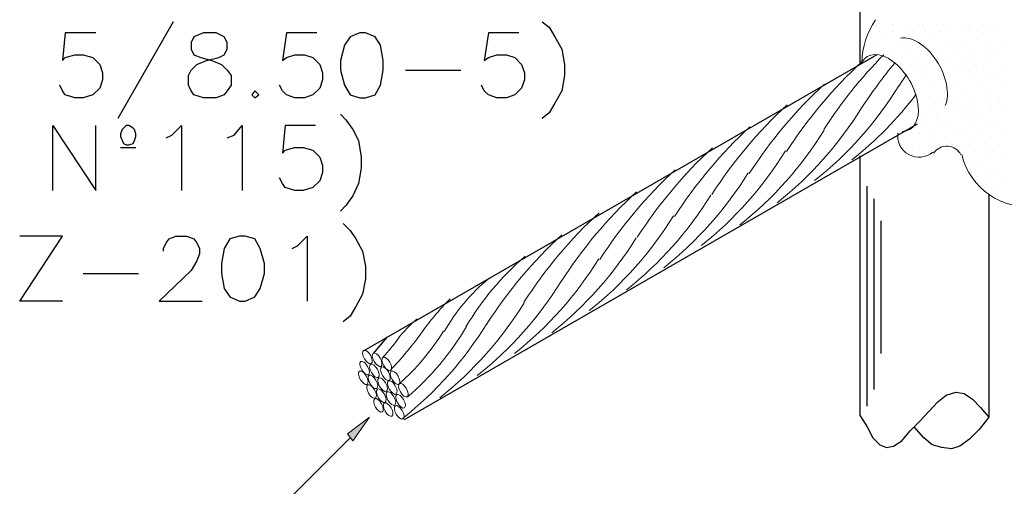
# Model space of a CAD drawing. Header units: millimetres. Extents: x 4477830 to 4478275, y -30323838 to -30323445.
# Tile 21 of 124: x 4477872.26 to 4477876.42, y -30323606.96 to -30323605. Entities that reach past the tile are written whole.
import ezdxf

# ---------------------------------------------------------------- set-up
doc = ezdxf.new("R2010")
doc.units = ezdxf.units.MM

msp = doc.modelspace()

# ---------------------------------------------------------------- hatches: boundary and pattern name
at = {"transparency": 33554560}
msp.add_hatch(color=8, dxfattribs=at).paths.add_polyline_path([(4477873.6695, -30323606.771), (4477873.6461, -30323606.7419), (4477873.7394, -30323606.6719)], flags=0)

# ---------------------------------------------------------------- linework, layer by layer
at = {"color": 3, "lineweight": 25, "flags": 128}
for points in [[(4477875.8094, -30323605.1791), (4477875.8094, -30323604.1937)], [(4477875.8794, -30323605.1442), (4477873.7161, -30323606.392)], [(4477876.0485, -30323605.4357), (4477873.8852, -30323606.6835)], [(4477875.8094, -30323606.6661), (4477875.8094, -30323605.5698)], [(4477876.3517, -30323605.7331), (4477876.3517, -30323606.6719), (4477876.3109, -30323606.7244), (4477876.2701, -30323606.7652), (4477876.2293, -30323606.7943), (4477876.1943, -30323606.806), (4477876.1535, -30323606.8002), (4477876.1127, -30323606.7885), (4477876.0777, -30323606.7593), (4477876.0369, -30323606.7127)], [(4477875.8094, -30323606.6661), (4477875.8386, -30323606.7127), (4477875.8619, -30323606.7593), (4477875.8911, -30323606.7885), (4477875.9202, -30323606.8002), (4477875.9494, -30323606.7943), (4477875.9844, -30323606.771), (4477876.0194, -30323606.7302), (4477876.0602, -30323606.6894), (4477876.136, -30323606.6077), (4477876.171, -30323606.5786), (4477876.2118, -30323606.5669), (4477876.2468, -30323606.5728), (4477876.2818, -30323606.5961), (4477876.3167, -30323606.6311), (4477876.3517, -30323606.6719)]]:
    msp.add_lwpolyline(points, dxfattribs=at)
at = {"color": 18, "lineweight": 25, "true_color": 0x000000, "flags": 128}
for points in [[(4477872.9114, -30323605.0042), (4477872.6782, -30323605.4124)], [(4477874.4683, -30323605.0042), (4477874.4975, -30323605.0275), (4477874.5208, -30323605.0684), (4477874.5499, -30323605.1208), (4477874.5616, -30323605.185), (4477874.5616, -30323605.2316), (4477874.5499, -30323605.2958), (4477874.5208, -30323605.3482), (4477874.4975, -30323605.3891), (4477874.4683, -30323605.4124)], [(4477872.5849, -30323605.0509), (4477872.4566, -30323605.0509), (4477872.445, -30323605.1675), (4477872.4566, -30323605.1558), (4477872.4974, -30323605.1442), (4477872.5324, -30323605.1442), (4477872.5732, -30323605.1558), (4477872.6024, -30323605.185), (4477872.6141, -30323605.22), (4477872.6141, -30323605.2491), (4477872.6024, -30323605.2841), (4477872.5732, -30323605.3133), (4477872.5324, -30323605.3249), (4477872.4974, -30323605.3249), (4477872.4566, -30323605.3133), (4477872.445, -30323605.2958), (4477872.4333, -30323605.2724)], [(4477873.0397, -30323605.0509), (4477872.9989, -30323605.0684), (4477872.9872, -30323605.0917), (4477872.9872, -30323605.1208), (4477872.9989, -30323605.1442), (4477873.0281, -30323605.1558), (4477873.0747, -30323605.1675), (4477873.1155, -30323605.185), (4477873.1388, -30323605.2083), (4477873.1563, -30323605.2316), (4477873.1563, -30323605.2724), (4477873.1388, -30323605.2958), (4477873.1272, -30323605.3133), (4477873.0922, -30323605.3249), (4477873.0397, -30323605.3249), (4477872.9989, -30323605.3133), (4477872.9872, -30323605.2958), (4477872.9756, -30323605.2724), (4477872.9756, -30323605.2316), (4477872.9872, -30323605.2083), (4477873.0106, -30323605.185), (4477873.0514, -30323605.1675), (4477873.1039, -30323605.1558), (4477873.1272, -30323605.1442), (4477873.1388, -30323605.1208), (4477873.1388, -30323605.0917), (4477873.1272, -30323605.0684), (4477873.0922, -30323605.0509), (4477873.0397, -30323605.0509)], [(4477873.5179, -30323605.0509), (4477873.3896, -30323605.0509), (4477873.3721, -30323605.1675), (4477873.3896, -30323605.1558), (4477873.4246, -30323605.1442), (4477873.4654, -30323605.1442), (4477873.5004, -30323605.1558), (4477873.5295, -30323605.185), (4477873.5412, -30323605.22), (4477873.5412, -30323605.2491), (4477873.5295, -30323605.2841), (4477873.5004, -30323605.3133), (4477873.4654, -30323605.3249), (4477873.4246, -30323605.3249), (4477873.3896, -30323605.3133), (4477873.3721, -30323605.2958), (4477873.3604, -30323605.2724)], [(4477873.6986, -30323605.0509), (4477873.6578, -30323605.0684), (4477873.6345, -30323605.1033), (4477873.617, -30323605.1675), (4477873.617, -30323605.2083), (4477873.6345, -30323605.2724), (4477873.6578, -30323605.3133), (4477873.6986, -30323605.3249), (4477873.7219, -30323605.3249), (4477873.7628, -30323605.3133), (4477873.7861, -30323605.2724), (4477873.7977, -30323605.2083), (4477873.7977, -30323605.1675), (4477873.7861, -30323605.1033), (4477873.7628, -30323605.0684), (4477873.7219, -30323605.0509), (4477873.6986, -30323605.0509)], [(4477874.3692, -30323605.0509), (4477874.2409, -30323605.0509), (4477874.2234, -30323605.1675), (4477874.2409, -30323605.1558), (4477874.2759, -30323605.1442), (4477874.3167, -30323605.1442), (4477874.3517, -30323605.1558), (4477874.3808, -30323605.185), (4477874.3925, -30323605.22), (4477874.3925, -30323605.2491), (4477874.3808, -30323605.2841), (4477874.3517, -30323605.3133), (4477874.3167, -30323605.3249), (4477874.2759, -30323605.3249), (4477874.2409, -30323605.3133), (4477874.2234, -30323605.2958), (4477874.2118, -30323605.2724)], [(4477873.891, -30323605.2083), (4477874.1243, -30323605.2083)], [(4477873.2555, -30323605.2958), (4477873.2438, -30323605.3133), (4477873.2555, -30323605.3249), (4477873.273, -30323605.3133), (4477873.2555, -30323605.2958)], [(4477873.617, -30323605.3949), (4477873.6403, -30323605.4182), (4477873.6695, -30323605.459), (4477873.6928, -30323605.5057), (4477873.7045, -30323605.5757), (4477873.7045, -30323605.6223), (4477873.6928, -30323605.6864), (4477873.6695, -30323605.7389), (4477873.6403, -30323605.7797), (4477873.617, -30323605.8031)], [(4477872.4041, -30323605.7156), (4477872.4041, -30323605.4415), (4477872.5849, -30323605.7156), (4477872.5849, -30323605.4415)], [(4477872.7248, -30323605.4415), (4477872.7132, -30323605.4415), (4477872.7015, -30323605.4532), (4477872.6957, -30323605.459), (4477872.6899, -30323605.4765), (4477872.6899, -30323605.4882), (4477872.6957, -30323605.5057), (4477872.7015, -30323605.5173), (4477872.7132, -30323605.5232), (4477872.7248, -30323605.5232), (4477872.7423, -30323605.5173), (4477872.7482, -30323605.5057), (4477872.754, -30323605.4882), (4477872.754, -30323605.4765), (4477872.7482, -30323605.459), (4477872.7423, -30323605.4532), (4477872.7248, -30323605.4415)], [(4477872.8823, -30323605.494), (4477872.9056, -30323605.4824), (4477872.9464, -30323605.4415), (4477872.9464, -30323605.7156)], [(4477873.1388, -30323605.494), (4477873.168, -30323605.4824), (4477873.203, -30323605.4415), (4477873.203, -30323605.7156)], [(4477873.512, -30323605.4415), (4477873.3837, -30323605.4415), (4477873.3721, -30323605.5582), (4477873.3837, -30323605.5465), (4477873.4246, -30323605.5348), (4477873.4596, -30323605.5348), (4477873.5004, -30323605.5465), (4477873.5295, -30323605.5757), (4477873.5412, -30323605.6106), (4477873.5412, -30323605.6398), (4477873.5295, -30323605.6748), (4477873.5004, -30323605.7039), (4477873.4596, -30323605.7156), (4477873.4246, -30323605.7156), (4477873.3837, -30323605.7039), (4477873.3721, -30323605.6864), (4477873.3604, -30323605.6631)], [(4477872.6899, -30323605.5348), (4477872.754, -30323605.5348)], [(4477873.6287, -30323605.8555), (4477873.6578, -30323605.8847), (4477873.6811, -30323605.9197), (4477873.7103, -30323605.9722), (4477873.7219, -30323606.0363), (4477873.7219, -30323606.0888), (4477873.7103, -30323606.1529), (4477873.6811, -30323606.2054), (4477873.6578, -30323606.2462), (4477873.6287, -30323606.2695)], [(4477872.445, -30323606.1821), (4477872.2642, -30323606.1821), (4477872.445, -30323605.908), (4477872.2642, -30323605.908)], [(4477872.8706, -30323605.9722), (4477872.8706, -30323605.9605), (4477872.8823, -30323605.9372), (4477872.8939, -30323605.9197), (4477872.9231, -30323605.908), (4477872.9697, -30323605.908), (4477872.9989, -30323605.9197), (4477873.0106, -30323605.9372), (4477873.0222, -30323605.9605), (4477873.0222, -30323605.9838), (4477873.0106, -30323606.013), (4477872.9872, -30323606.0538), (4477872.8531, -30323606.1821), (4477873.0339, -30323606.1821)], [(4477873.1913, -30323605.908), (4477873.1505, -30323605.9197), (4477873.1272, -30323605.9605), (4477873.1155, -30323606.0246), (4477873.1155, -30323606.0655), (4477873.1272, -30323606.1296), (4477873.1505, -30323606.1646), (4477873.1913, -30323606.1821), (4477873.2146, -30323606.1821), (4477873.2555, -30323606.1646), (4477873.2788, -30323606.1296), (4477873.2963, -30323606.0655), (4477873.2963, -30323606.0246), (4477873.2788, -30323605.9605), (4477873.2555, -30323605.9197), (4477873.2146, -30323605.908), (4477873.1913, -30323605.908)], [(4477873.4129, -30323605.9605), (4477873.4362, -30323605.9488), (4477873.477, -30323605.908), (4477873.477, -30323606.1821)], [(4477872.5324, -30323606.0655), (4477872.7657, -30323606.0655)]]:
    msp.add_lwpolyline(points, dxfattribs=at)
at = {"color": 8, "lineweight": 25, "flags": 128}
for points in [[(4477875.8794, -30323605.0217), (4477875.8794, -30323605.0217)], [(4477875.9436, -30323605.0159), (4477875.9436, -30323605.0159)], [(4477876.0543, -30323605.0159), (4477876.0543, -30323605.0159)], [(4477876.0777, -30323605.0217), (4477876.0777, -30323605.0217)], [(4477876.136, -30323605.0159), (4477876.136, -30323605.0159)], [(4477876.2468, -30323605.0159), (4477876.2468, -30323605.0159)], [(4477876.2701, -30323605.0217), (4477876.2701, -30323605.0217)], [(4477876.3284, -30323605.0159), (4477876.3284, -30323605.0159)], [(4477875.8911, -30323605.045), (4477875.8911, -30323605.045)], [(4477875.9494, -30323605.045), (4477875.9494, -30323605.045)], [(4477875.996, -30323605.0392), (4477875.996, -30323605.0392)], [(4477876.0835, -30323605.045), (4477876.0835, -30323605.045)], [(4477876.1418, -30323605.045), (4477876.1418, -30323605.045)], [(4477876.1885, -30323605.0392), (4477876.1885, -30323605.0392)], [(4477876.2759, -30323605.045), (4477876.2759, -30323605.045)], [(4477876.3401, -30323605.045), (4477876.3401, -30323605.045)], [(4477876.3867, -30323605.0392), (4477876.3867, -30323605.0392)], [(4477875.8678, -30323605.0917), (4477875.8678, -30323605.0917)], [(4477875.9144, -30323605.08), (4477875.9144, -30323605.08)], [(4477875.9727, -30323605.1033), (4477875.9727, -30323605.1033)], [(4477876.0194, -30323605.0859), (4477876.0194, -30323605.0859)], [(4477876.0602, -30323605.0917), (4477876.0602, -30323605.0917)], [(4477876.1068, -30323605.08), (4477876.1068, -30323605.08)], [(4477876.1651, -30323605.1033), (4477876.1651, -30323605.1033)], [(4477876.2118, -30323605.0859), (4477876.2118, -30323605.0859)], [(4477876.2526, -30323605.0917), (4477876.2526, -30323605.0917)], [(4477876.3051, -30323605.08), (4477876.3051, -30323605.08)], [(4477876.3576, -30323605.1033), (4477876.3576, -30323605.1033)], [(4477876.41, -30323605.0859), (4477876.41, -30323605.0859)], [(4477875.9027, -30323605.1267), (4477875.9027, -30323605.1267)], [(4477875.9494, -30323605.1383), (4477875.9494, -30323605.1383)], [(4477876.0077, -30323605.1383), (4477876.0077, -30323605.1383)], [(4477876.0952, -30323605.1267), (4477876.0952, -30323605.1267)], [(4477876.1418, -30323605.1383), (4477876.1418, -30323605.1383)], [(4477876.2001, -30323605.1383), (4477876.2001, -30323605.1383)], [(4477876.2876, -30323605.1267), (4477876.2876, -30323605.1267)], [(4477876.3401, -30323605.1383), (4477876.3401, -30323605.1383)], [(4477876.3925, -30323605.1383), (4477876.3925, -30323605.1383)], [(4477875.9727, -30323605.1733), (4477875.9727, -30323605.1733)], [(4477876.0252, -30323605.185), (4477876.0252, -30323605.185)], [(4477876.0602, -30323605.1617), (4477876.0602, -30323605.1617)], [(4477876.101, -30323605.1675), (4477876.101, -30323605.1675)], [(4477876.1651, -30323605.1733), (4477876.1651, -30323605.1733)], [(4477876.2176, -30323605.185), (4477876.2176, -30323605.185)], [(4477876.2526, -30323605.1617), (4477876.2526, -30323605.1617)], [(4477876.2934, -30323605.1675), (4477876.2934, -30323605.1675)], [(4477876.3576, -30323605.1733), (4477876.3576, -30323605.1733)], [(4477876.41, -30323605.185), (4477876.41, -30323605.185)], [(4477876.0543, -30323605.2083), (4477876.0543, -30323605.2083)], [(4477876.0777, -30323605.2141), (4477876.0777, -30323605.2141)], [(4477876.136, -30323605.2083), (4477876.136, -30323605.2083)], [(4477876.1885, -30323605.2316), (4477876.1885, -30323605.2316)], [(4477876.2468, -30323605.2083), (4477876.2468, -30323605.2083)], [(4477876.2701, -30323605.2141), (4477876.2701, -30323605.2141)], [(4477876.3284, -30323605.2083), (4477876.3284, -30323605.2083)], [(4477876.3867, -30323605.2316), (4477876.3867, -30323605.2316)], [(4477876.0835, -30323605.2375), (4477876.0835, -30323605.2375)], [(4477876.1068, -30323605.2724), (4477876.1068, -30323605.2724)], [(4477876.1418, -30323605.2433), (4477876.1418, -30323605.2433)], [(4477876.2759, -30323605.2375), (4477876.2759, -30323605.2375)], [(4477876.3051, -30323605.2724), (4477876.3051, -30323605.2724)], [(4477876.3401, -30323605.2433), (4477876.3401, -30323605.2433)], [(4477876.0602, -30323605.2841), (4477876.0602, -30323605.2841)], [(4477876.1651, -30323605.2958), (4477876.1651, -30323605.2958)], [(4477876.2118, -30323605.2783), (4477876.2118, -30323605.2783)], [(4477876.2526, -30323605.2841), (4477876.2526, -30323605.2841)], [(4477876.3576, -30323605.2958), (4477876.3576, -30323605.2958)], [(4477876.41, -30323605.2783), (4477876.41, -30323605.2783)], [(4477876.0602, -30323605.3541), (4477876.0602, -30323605.3541)], [(4477876.0952, -30323605.3191), (4477876.0952, -30323605.3191)], [(4477876.101, -30323605.3599), (4477876.101, -30323605.3599)], [(4477876.1418, -30323605.3308), (4477876.1418, -30323605.3308)], [(4477876.2001, -30323605.3308), (4477876.2001, -30323605.3308)], [(4477876.2526, -30323605.3541), (4477876.2526, -30323605.3541)], [(4477876.2876, -30323605.3191), (4477876.2876, -30323605.3191)], [(4477876.2934, -30323605.3599), (4477876.2934, -30323605.3599)], [(4477876.3401, -30323605.3308), (4477876.3401, -30323605.3308)], [(4477876.3925, -30323605.3308), (4477876.3925, -30323605.3308)], [(4477876.136, -30323605.4007), (4477876.136, -30323605.4007)], [(4477876.1651, -30323605.3657), (4477876.1651, -30323605.3657)], [(4477876.2176, -30323605.3774), (4477876.2176, -30323605.3774)], [(4477876.2468, -30323605.4007), (4477876.2468, -30323605.4007)], [(4477876.3284, -30323605.4007), (4477876.3284, -30323605.4007)], [(4477876.3576, -30323605.3657), (4477876.3576, -30323605.3657)], [(4477876.41, -30323605.3774), (4477876.41, -30323605.3774)], [(4477876.0777, -30323605.4066), (4477876.0777, -30323605.4066)], [(4477876.0835, -30323605.4299), (4477876.0835, -30323605.4299)], [(4477876.1418, -30323605.4357), (4477876.1418, -30323605.4357)], [(4477876.1885, -30323605.424), (4477876.1885, -30323605.424)], [(4477876.2701, -30323605.4066), (4477876.2701, -30323605.4066)], [(4477876.2759, -30323605.4299), (4477876.2759, -30323605.4299)], [(4477876.3401, -30323605.4357), (4477876.3401, -30323605.4357)], [(4477876.3867, -30323605.424), (4477876.3867, -30323605.424)], [(4477876.0194, -30323605.4707), (4477876.0194, -30323605.4707)], [(4477876.0602, -30323605.4765), (4477876.0602, -30323605.4765)], [(4477876.1068, -30323605.4649), (4477876.1068, -30323605.4649)], [(4477876.2118, -30323605.4707), (4477876.2118, -30323605.4707)], [(4477876.2526, -30323605.4765), (4477876.2526, -30323605.4765)], [(4477876.3051, -30323605.4649), (4477876.3051, -30323605.4649)], [(4477876.41, -30323605.4707), (4477876.41, -30323605.4707)], [(4477876.0077, -30323605.5232), (4477876.0077, -30323605.5232)], [(4477876.0952, -30323605.5115), (4477876.0952, -30323605.5115)], [(4477876.1418, -30323605.5232), (4477876.1418, -30323605.5232)], [(4477876.1651, -30323605.4882), (4477876.1651, -30323605.4882)], [(4477876.2001, -30323605.5232), (4477876.2001, -30323605.5232)], [(4477876.2876, -30323605.5115), (4477876.2876, -30323605.5115)], [(4477876.3401, -30323605.5232), (4477876.3401, -30323605.5232)], [(4477876.3576, -30323605.4882), (4477876.3576, -30323605.4882)], [(4477876.3925, -30323605.5232), (4477876.3925, -30323605.5232)], [(4477876.0602, -30323605.5465), (4477876.0602, -30323605.5465)], [(4477876.101, -30323605.5523), (4477876.101, -30323605.5523)], [(4477876.2526, -30323605.5465), (4477876.2526, -30323605.5465)], [(4477876.2934, -30323605.5523), (4477876.2934, -30323605.5523)], [(4477876.3576, -30323605.5582), (4477876.3576, -30323605.5582)], [(4477876.0252, -30323605.5698), (4477876.0252, -30323605.5698)], [(4477876.2701, -30323605.599), (4477876.2701, -30323605.599)], [(4477876.3284, -30323605.599), (4477876.3284, -30323605.599)], [(4477876.41, -30323605.5698), (4477876.41, -30323605.5698)], [(4477876.2759, -30323605.6223), (4477876.2759, -30323605.6223)], [(4477876.3401, -30323605.6281), (4477876.3401, -30323605.6281)], [(4477876.3867, -30323605.6223), (4477876.3867, -30323605.6223)], [(4477876.3051, -30323605.6573), (4477876.3051, -30323605.6573)], [(4477876.3576, -30323605.6806), (4477876.3576, -30323605.6806)], [(4477876.41, -30323605.6631), (4477876.41, -30323605.6631)], [(4477875.8386, -30323606.6252), (4477875.8386, -30323605.6981)], [(4477876.3401, -30323605.7156), (4477876.3401, -30323605.7156)], [(4477876.3925, -30323605.7156), (4477876.3925, -30323605.7156)], [(4477875.8678, -30323606.5553), (4477875.8678, -30323605.7506)], [(4477876.41, -30323605.7622), (4477876.41, -30323605.7622)], [(4477875.8969, -30323606.4037), (4477875.8969, -30323605.8439)], [(4477873.7569, -30323606.4037), (4477873.8152, -30323606.3337)], [(4477872.8823, -30323607.5349), (4477873.6578, -30323606.7593)]]:
    msp.add_lwpolyline(points, dxfattribs=at)
at = {"color": 8, "lineweight": 0, "flags": 128}
msp.add_lwpolyline([(4477873.6695, -30323606.771), (4477873.6461, -30323606.7419), (4477873.7394, -30323606.6719), (4477873.6695, -30323606.771)], dxfattribs=at)
at = {"color": 18, "lineweight": 0, "true_color": 0x000000}
for points in [[(4477875.8728, -30323604.9965), (4477875.8376, -30323605.0498), (4477875.8177, -30323605.1118), (4477875.8155, -30323605.1757)], [(4477875.9677, -30323605.4728), (4477875.9626, -30323605.5099), (4477875.9808, -30323605.5463), (4477876.0135, -30323605.5644)], [(4477876.0135, -30323605.5644), (4477876.0463, -30323605.5825), (4477876.0868, -30323605.5785), (4477876.1154, -30323605.5544)], [(4477876.1781, -30323605.5291), (4477876.1545, -30323605.5277), (4477876.1318, -30323605.5387), (4477876.1185, -30323605.5582)], [(4477876.2335, -30323605.5654), (4477876.2227, -30323605.5444), (4477876.2017, -30323605.5306), (4477876.1781, -30323605.5291)], [(4477876.2374, -30323605.5649), (4477876.272, -30323605.7076), (4477876.4082, -30323605.8016), (4477876.5539, -30323605.7833)]]:
    msp.add_open_spline(points, degree=3, dxfattribs=at)
at = {"color": 18, "lineweight": 20, "true_color": 0x000000}
for points in [[(4477876.1296, -30323605.1671), (4477876.086, -30323605.1014), (4477876.0246, -30323605.0635), (4477875.9791, -30323605.074)], [(4477875.9465, -30323605.1715), (4477875.8924, -30323605.1309), (4477875.8395, -30323605.1328), (4477875.8159, -30323605.1759)], [(4477876.0526, -30323605.353), (4477876.0436, -30323605.2854), (4477876.0007, -30323605.212), (4477875.9465, -30323605.1715)], [(4477876.1673, -30323605.3575), (4477876.1886, -30323605.3104), (4477876.1732, -30323605.2327), (4477876.1296, -30323605.1671)], [(4477875.9858, -30323605.4668), (4477876.0346, -30323605.4666), (4477876.0616, -30323605.4206), (4477876.0526, -30323605.353)]]:
    msp.add_open_spline(points, degree=3, dxfattribs=at)
at = {"color": 8, "lineweight": 0}
for points in [[(4477875.908, -30323605.1435), (4477875.8133, -30323605.2394), (4477875.7288, -30323605.3449), (4477875.656, -30323605.4584)], [(4477875.8154, -30323605.1741), (4477875.6941, -30323605.286), (4477875.5877, -30323605.4129), (4477875.4986, -30323605.5517)], [(4477875.9557, -30323605.177), (4477875.9043, -30323605.2386), (4477875.8568, -30323605.3034), (4477875.8134, -30323605.3709)], [(4477876.0041, -30323605.2276), (4477875.9927, -30323605.2441), (4477875.9817, -30323605.2608), (4477875.9709, -30323605.2777)], [(4477875.6579, -30323605.2674), (4477875.5367, -30323605.3793), (4477875.4302, -30323605.5062), (4477875.3411, -30323605.645)], [(4477875.6167, -30323605.6742), (4477875.7572, -30323605.5626), (4477875.8774, -30323605.4274), (4477875.972, -30323605.2749)], [(4477875.7742, -30323605.5868), (4477875.8757, -30323605.5061), (4477875.9667, -30323605.4131), (4477876.0452, -30323605.3098)], [(4477875.5005, -30323605.3549), (4477875.3793, -30323605.4667), (4477875.2728, -30323605.5936), (4477875.1837, -30323605.7325)], [(4477875.4593, -30323605.7675), (4477875.5998, -30323605.6558), (4477875.72, -30323605.5207), (4477875.8145, -30323605.3682)], [(4477875.3431, -30323605.4482), (4477875.2218, -30323605.56), (4477875.1154, -30323605.6869), (4477875.0262, -30323605.8258)], [(4477875.3019, -30323605.8608), (4477875.4424, -30323605.7491), (4477875.5625, -30323605.614), (4477875.6571, -30323605.4615)], [(4477875.1856, -30323605.5356), (4477875.0644, -30323605.6475), (4477874.9579, -30323605.7744), (4477874.8688, -30323605.9132)], [(4477875.1386, -30323605.9483), (4477875.2791, -30323605.8366), (4477875.3993, -30323605.7015), (4477875.4938, -30323605.5489)], [(4477875.0282, -30323605.6289), (4477874.907, -30323605.7408), (4477874.8005, -30323605.8677), (4477874.7114, -30323606.0065)], [(4477874.9811, -30323606.0416), (4477875.1217, -30323605.9299), (4477875.2418, -30323605.7948), (4477875.3364, -30323605.6422)], [(4477874.8649, -30323605.7222), (4477874.7437, -30323605.8341), (4477874.6372, -30323605.961), (4477874.5481, -30323606.0998)], [(4477874.8237, -30323606.1349), (4477874.9642, -30323606.0232), (4477875.0844, -30323605.8881), (4477875.179, -30323605.7355)], [(4477874.7075, -30323605.8097), (4477874.5862, -30323605.9216), (4477874.4798, -30323606.0485), (4477874.3907, -30323606.1873)], [(4477874.6663, -30323606.2223), (4477874.8068, -30323606.1107), (4477874.927, -30323605.9756), (4477875.0215, -30323605.823)], [(4477874.5501, -30323605.903), (4477874.4288, -30323606.0148), (4477874.3223, -30323606.1417), (4477874.2332, -30323606.2806)], [(4477874.5088, -30323606.3156), (4477874.6493, -30323606.204), (4477874.7695, -30323606.0689), (4477874.8641, -30323605.9163)], [(4477874.396, -30323605.9932), (4477874.297, -30323606.0783), (4477874.2125, -30323606.1789), (4477874.146, -30323606.2912)], [(4477874.3514, -30323606.4031), (4477874.4919, -30323606.2914), (4477874.6121, -30323606.1563), (4477874.7067, -30323606.0037)], [(4477874.2422, -30323606.0875), (4477874.1666, -30323606.15), (4477874.1031, -30323606.2257), (4477874.0547, -30323606.3109)], [(4477874.194, -30323606.4964), (4477874.3345, -30323606.3847), (4477874.4547, -30323606.2496), (4477874.5492, -30323606.097)], [(4477874.0802, -30323606.1726), (4477874.0337, -30323606.2183), (4477873.9916, -30323606.2685), (4477873.9547, -30323606.3222)], [(4477874.0365, -30323606.5897), (4477874.177, -30323606.478), (4477874.2972, -30323606.3429), (4477874.3918, -30323606.1903)], [(4477873.9402, -30323606.2568), (4477873.9105, -30323606.2828), (4477873.8832, -30323606.3115), (4477873.8586, -30323606.3424)], [(4477873.8635, -30323606.5328), (4477873.9369, -30323606.468), (4477874.0002, -30323606.3926), (4477874.0512, -30323606.3091)], [(4477873.8791, -30323606.6772), (4477874.0196, -30323606.5655), (4477874.1398, -30323606.4304), (4477874.2343, -30323606.2778)], [(4477873.8985, -30323606.5882), (4477873.9972, -30323606.5028), (4477874.0815, -30323606.4022), (4477874.1485, -30323606.2902)], [(4477873.797, -30323606.4173), (4477873.8191, -30323606.3939), (4477873.8397, -30323606.3693), (4477873.8589, -30323606.3435)], [(4477873.83, -30323606.4712), (4477873.8745, -30323606.4239), (4477873.9163, -30323606.374), (4477873.9552, -30323606.322)]]:
    msp.add_open_spline(points, degree=3, dxfattribs=at)
at = {"color": 3, "lineweight": 20}
for points in [[(4477873.7147, -30323606.3905), (4477873.7077, -30323606.3945), (4477873.7092, -30323606.4102), (4477873.7181, -30323606.4255)], [(4477873.7433, -30323606.4109), (4477873.7345, -30323606.3956), (4477873.7216, -30323606.3864), (4477873.7147, -30323606.3905)], [(4477873.7841, -30323606.4226), (4477873.7753, -30323606.4073), (4477873.7625, -30323606.3981), (4477873.7555, -30323606.4021)], [(4477873.703, -30323606.4371), (4477873.696, -30323606.4411), (4477873.6976, -30323606.4568), (4477873.7064, -30323606.4722)], [(4477873.7317, -30323606.4576), (4477873.7228, -30323606.4423), (4477873.71, -30323606.4331), (4477873.703, -30323606.4371)], [(4477873.7181, -30323606.4255), (4477873.7269, -30323606.4409), (4477873.7398, -30323606.45), (4477873.7467, -30323606.446)], [(4477873.7467, -30323606.446), (4477873.7537, -30323606.442), (4477873.7522, -30323606.4263), (4477873.7433, -30323606.4109)], [(4477873.7555, -30323606.4021), (4477873.7485, -30323606.4061), (4477873.75, -30323606.4218), (4477873.7589, -30323606.4372)], [(4477873.7589, -30323606.4372), (4477873.7677, -30323606.4525), (4477873.7806, -30323606.4617), (4477873.7875, -30323606.4577)], [(4477873.7875, -30323606.4577), (4477873.7945, -30323606.4536), (4477873.793, -30323606.4379), (4477873.7841, -30323606.4226)], [(4477873.7963, -30323606.4196), (4477873.7893, -30323606.4236), (4477873.7908, -30323606.4393), (4477873.7997, -30323606.4547)], [(4477873.8249, -30323606.4401), (4477873.8161, -30323606.4248), (4477873.8033, -30323606.4156), (4477873.7963, -30323606.4196)], [(4477873.8284, -30323606.4752), (4477873.8353, -30323606.4711), (4477873.8338, -30323606.4554), (4477873.8249, -30323606.4401)], [(4477873.6972, -30323606.4779), (4477873.6902, -30323606.482), (4477873.6917, -30323606.4976), (4477873.7006, -30323606.513)], [(4477873.7258, -30323606.4984), (4477873.717, -30323606.4831), (4477873.7041, -30323606.4739), (4477873.6972, -30323606.4779)], [(4477873.7064, -30323606.4722), (4477873.7153, -30323606.4875), (4477873.7281, -30323606.4967), (4477873.7351, -30323606.4927)], [(4477873.7351, -30323606.4927), (4477873.742, -30323606.4886), (4477873.7405, -30323606.4729), (4477873.7317, -30323606.4576)], [(4477873.7438, -30323606.4488), (4477873.7368, -30323606.4528), (4477873.7384, -30323606.4685), (4477873.7472, -30323606.4838)], [(4477873.7725, -30323606.4693), (4477873.7636, -30323606.4539), (4477873.7508, -30323606.4447), (4477873.7438, -30323606.4488)], [(4477873.7759, -30323606.5043), (4477873.7829, -30323606.5003), (4477873.7813, -30323606.4846), (4477873.7725, -30323606.4693)], [(4477873.7905, -30323606.4604), (4477873.7835, -30323606.4645), (4477873.785, -30323606.4802), (4477873.7939, -30323606.4955)], [(4477873.8191, -30323606.4809), (4477873.8103, -30323606.4656), (4477873.7974, -30323606.4564), (4477873.7905, -30323606.4604)], [(4477873.7997, -30323606.4547), (4477873.8086, -30323606.47), (4477873.8214, -30323606.4792), (4477873.8284, -30323606.4752)], [(4477873.8225, -30323606.516), (4477873.8295, -30323606.512), (4477873.828, -30323606.4963), (4477873.8191, -30323606.4809)], [(4477873.8313, -30323606.4779), (4477873.8243, -30323606.482), (4477873.8258, -30323606.4976), (4477873.8347, -30323606.513)], [(4477873.8599, -30323606.4984), (4477873.8511, -30323606.4831), (4477873.8382, -30323606.4739), (4477873.8313, -30323606.4779)], [(4477873.7006, -30323606.513), (4477873.7094, -30323606.5283), (4477873.7223, -30323606.5375), (4477873.7292, -30323606.5335)], [(4477873.7292, -30323606.5335), (4477873.7362, -30323606.5294), (4477873.7347, -30323606.5138), (4477873.7258, -30323606.4984)], [(4477873.738, -30323606.4954), (4477873.731, -30323606.4994), (4477873.7325, -30323606.5151), (4477873.7414, -30323606.5305)], [(4477873.7666, -30323606.5159), (4477873.7578, -30323606.5006), (4477873.745, -30323606.4914), (4477873.738, -30323606.4954)], [(4477873.7472, -30323606.4838), (4477873.7561, -30323606.4992), (4477873.7689, -30323606.5083), (4477873.7759, -30323606.5043)], [(4477873.7701, -30323606.551), (4477873.777, -30323606.5469), (4477873.7755, -30323606.5312), (4477873.7666, -30323606.5159)], [(4477873.7788, -30323606.5071), (4477873.7718, -30323606.5111), (4477873.7734, -30323606.5268), (4477873.7822, -30323606.5421)], [(4477873.8075, -30323606.5276), (4477873.7986, -30323606.5122), (4477873.7858, -30323606.5031), (4477873.7788, -30323606.5071)], [(4477873.7939, -30323606.4955), (4477873.8027, -30323606.5108), (4477873.8156, -30323606.52), (4477873.8225, -30323606.516)], [(4477873.8196, -30323606.5187), (4477873.8126, -30323606.5228), (4477873.8142, -30323606.5385), (4477873.823, -30323606.5538)], [(4477873.8483, -30323606.5392), (4477873.8394, -30323606.5239), (4477873.8266, -30323606.5147), (4477873.8196, -30323606.5187)], [(4477873.8347, -30323606.513), (4477873.8435, -30323606.5283), (4477873.8564, -30323606.5375), (4477873.8633, -30323606.5335)], [(4477873.8633, -30323606.5335), (4477873.8703, -30323606.5294), (4477873.8688, -30323606.5138), (4477873.8599, -30323606.4984)], [(4477873.7322, -30323606.5362), (4477873.7252, -30323606.5403), (4477873.7267, -30323606.556), (4477873.7356, -30323606.5713)], [(4477873.7608, -30323606.5567), (4477873.752, -30323606.5414), (4477873.7391, -30323606.5322), (4477873.7322, -30323606.5362)], [(4477873.7414, -30323606.5305), (4477873.7502, -30323606.5458), (4477873.7631, -30323606.555), (4477873.7701, -30323606.551)], [(4477873.7642, -30323606.5918), (4477873.7712, -30323606.5878), (4477873.7697, -30323606.5721), (4477873.7608, -30323606.5567)], [(4477873.773, -30323606.5537), (4477873.766, -30323606.5578), (4477873.7675, -30323606.5734), (4477873.7764, -30323606.5888)], [(4477873.8016, -30323606.5742), (4477873.7928, -30323606.5589), (4477873.7799, -30323606.5497), (4477873.773, -30323606.5537)], [(4477873.7822, -30323606.5421), (4477873.7911, -30323606.5575), (4477873.8039, -30323606.5667), (4477873.8109, -30323606.5626)], [(4477873.8109, -30323606.5626), (4477873.8178, -30323606.5586), (4477873.8163, -30323606.5429), (4477873.8075, -30323606.5276)], [(4477873.8424, -30323606.5859), (4477873.8336, -30323606.5705), (4477873.8208, -30323606.5614), (4477873.8138, -30323606.5654)], [(4477873.823, -30323606.5538), (4477873.8319, -30323606.5691), (4477873.8447, -30323606.5783), (4477873.8517, -30323606.5743)], [(4477873.8517, -30323606.5743), (4477873.8587, -30323606.5703), (4477873.8571, -30323606.5546), (4477873.8483, -30323606.5392)], [(4477873.8663, -30323606.5304), (4477873.8593, -30323606.5344), (4477873.8608, -30323606.5501), (4477873.8697, -30323606.5655)], [(4477873.8949, -30323606.5509), (4477873.8861, -30323606.5355), (4477873.8732, -30323606.5264), (4477873.8663, -30323606.5304)], [(4477873.8983, -30323606.586), (4477873.9053, -30323606.5819), (4477873.9038, -30323606.5662), (4477873.8949, -30323606.5509)], [(4477873.7356, -30323606.5713), (4477873.7444, -30323606.5866), (4477873.7573, -30323606.5958), (4477873.7642, -30323606.5918)], [(4477873.7613, -30323606.5945), (4477873.7543, -30323606.5986), (4477873.7559, -30323606.6143), (4477873.7647, -30323606.6296)], [(4477873.79, -30323606.615), (4477873.7811, -30323606.5997), (4477873.7683, -30323606.5905), (4477873.7613, -30323606.5945)], [(4477873.7764, -30323606.5888), (4477873.7852, -30323606.6041), (4477873.7981, -30323606.6133), (4477873.805, -30323606.6093)], [(4477873.805, -30323606.6093), (4477873.812, -30323606.6052), (4477873.8105, -30323606.5896), (4477873.8016, -30323606.5742)], [(4477873.8138, -30323606.5654), (4477873.8068, -30323606.5694), (4477873.8083, -30323606.5851), (4477873.8172, -30323606.6004)], [(4477873.8172, -30323606.6004), (4477873.8261, -30323606.6158), (4477873.8389, -30323606.625), (4477873.8459, -30323606.6209)], [(4477873.8459, -30323606.6209), (4477873.8528, -30323606.6169), (4477873.8513, -30323606.6012), (4477873.8424, -30323606.5859)], [(4477873.8546, -30323606.577), (4477873.8476, -30323606.5811), (4477873.8492, -30323606.5968), (4477873.858, -30323606.6121)], [(4477873.8833, -30323606.5975), (4477873.8744, -30323606.5822), (4477873.8616, -30323606.573), (4477873.8546, -30323606.577)], [(4477873.8697, -30323606.5655), (4477873.8785, -30323606.5808), (4477873.8914, -30323606.59), (4477873.8983, -30323606.586)], [(4477873.8867, -30323606.6326), (4477873.8936, -30323606.6286), (4477873.8921, -30323606.6129), (4477873.8833, -30323606.5975)], [(4477873.7647, -30323606.6296), (4477873.7736, -30323606.6449), (4477873.7864, -30323606.6541), (4477873.7934, -30323606.6501)], [(4477873.7934, -30323606.6501), (4477873.8003, -30323606.6461), (4477873.7988, -30323606.6304), (4477873.79, -30323606.615)], [(4477873.8021, -30323606.612), (4477873.7952, -30323606.6161), (4477873.7967, -30323606.6318), (4477873.8055, -30323606.6471)], [(4477873.8308, -30323606.6325), (4477873.8219, -30323606.6172), (4477873.8091, -30323606.608), (4477873.8021, -30323606.612)], [(4477873.8055, -30323606.6471), (4477873.8144, -30323606.6624), (4477873.8272, -30323606.6716), (4477873.8342, -30323606.6676)], [(4477873.8342, -30323606.6676), (4477873.8412, -30323606.6636), (4477873.8396, -30323606.6479), (4477873.8308, -30323606.6325)], [(4477873.8488, -30323606.6237), (4477873.8418, -30323606.6277), (4477873.8433, -30323606.6434), (4477873.8522, -30323606.6588)], [(4477873.8774, -30323606.6442), (4477873.8686, -30323606.6288), (4477873.8557, -30323606.6197), (4477873.8488, -30323606.6237)], [(4477873.858, -30323606.6121), (4477873.8669, -30323606.6275), (4477873.8797, -30323606.6366), (4477873.8867, -30323606.6326)], [(4477873.8808, -30323606.6792), (4477873.8878, -30323606.6752), (4477873.8863, -30323606.6595), (4477873.8774, -30323606.6442)], [(4477873.8522, -30323606.6588), (4477873.861, -30323606.6741), (4477873.8739, -30323606.6833), (4477873.8808, -30323606.6792)]]:
    msp.add_open_spline(points, degree=3, dxfattribs=at)

doc.saveas('drawing.dxf')
